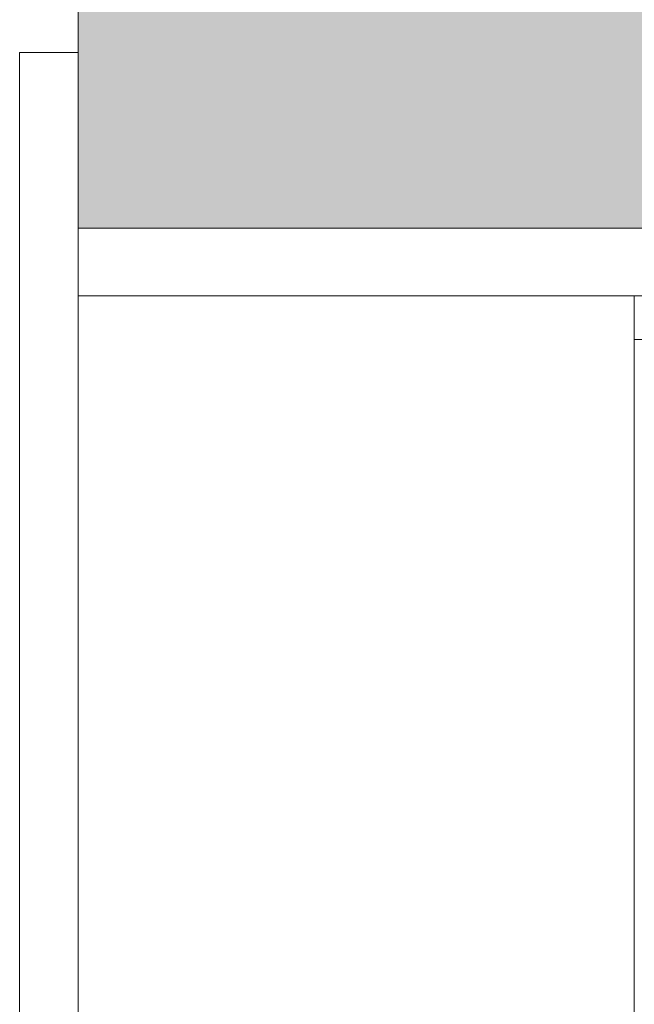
# Model space of a CAD drawing. Header units: millimetres. Extents: x -6861 to -4773, y 84 to 6892.
# Tile 55 of 108: x -6146 to -6125, y 6605 to 6638. Entities that reach past the tile are written whole.
import ezdxf

# ---------------------------------------------------------------- set-up
doc = ezdxf.new("R2010")
doc.units = ezdxf.units.MM
doc.layers.add('A-DETL-GENF', color=7, linetype='Continuous', lineweight=9)
doc.layers.add('E-LITE-EQPM', color=7, linetype='Continuous', lineweight=20)

# ---------------------------------------------------------------- blocks, each defined once
blk = doc.blocks.new('01 PODIUM EMPOTRADO CON MARCO 1_glb - 01 PODIUM EMPOTRADO CON MARCO 1-665813-Planta_PDF')
at = {"layer": 'E-LITE-EQPM'}
for p, q in [((-3270.96, 6521.996), (-3270.96, 6636.996)), ((-3268.96, 6636.996), (-3270.96, 6636.996)), ((-3268.96, 6630.996), (-3268.96, 6527.996)), ((-3268.96, 6628.696), (-3249.96, 6628.696)), ((-3249.96, 6628.696), (-3249.96, 6530.296))]:
    blk.add_line(p, q, dxfattribs=at)
blk = doc.blocks.new('01 PODIUM EMPOTRADO CON MARCO 1_glb - 01 PODIUM EMPOTRADO CON MARCO 1-V3-Planta_PDF')
at = {"layer": 'E-LITE-EQPM'}
for p, q in [((-3268.96, 6636.996), (-3270.96, 6636.996)), ((-3268.96, 6630.996), (-3268.96, 6527.996)), ((-3268.96, 6628.696), (-3249.96, 6628.696)), ((-3246.923, 6628.696), (-3249.96, 6628.696)), ((-3249.96, 6628.696), (-3249.96, 6530.296)), ((-3249.96, 6627.196), (-3246.923, 6627.196))]:
    blk.add_line(p, q, dxfattribs=at)

msp = doc.modelspace()

# ---------------------------------------------------------------- hatches: boundary and pattern name
at = {"layer": 'A-DETL-GENF', "true_color": 0xc0c0c0}
h = msp.add_hatch(color=9, dxfattribs=at)
h.paths.add_polyline_path([(-6123.891, 6266.896), (-6123.891, 6527.996), (-6143.891, 6527.996), (-6143.891, 6266.896)])
h.paths.add_polyline_path([(-6123.891, 6630.996), (-6123.891, 6892.496), (-6143.891, 6892.496), (-6143.891, 6630.996), (-6134.922, 6630.996)])

# ---------------------------------------------------------------- linework, layer by layer
at = {"layer": 'E-LITE-EQPM'}
for p, q in [((-6143.891, 6892.496), (-6143.891, 6630.996)), ((-6143.891, 6630.996), (-6123.891, 6630.996))]:
    msp.add_line(p, q, dxfattribs=at)

# ---------------------------------------------------------------- block references
for name in ['01 PODIUM EMPOTRADO CON MARCO 1_glb - 01 PODIUM EMPOTRADO CON MARCO 1-665813-Planta_PDF', '01 PODIUM EMPOTRADO CON MARCO 1_glb - 01 PODIUM EMPOTRADO CON MARCO 1-V3-Planta_PDF']:
    msp.add_blockref(name, (-2874.932, 0), dxfattribs=at)

doc.saveas('drawing.dxf')
